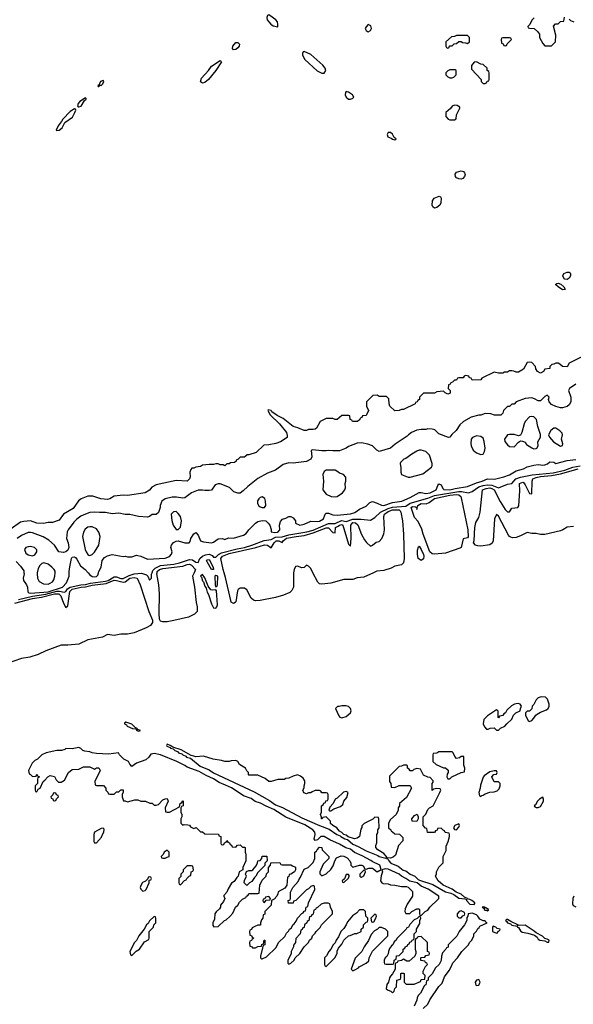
# Model space of a CAD drawing. Header units: inches. Extents: x 2701622 to 2964296, y 496201 to 720542.
# Tile 102 of 256: x 2772213 to 2777227, y 666090 to 675011. Entities that reach past the tile are written whole.
import ezdxf

# ---------------------------------------------------------------- set-up
doc = ezdxf.new("R2010")
doc.units = ezdxf.units.IN
doc.header["$MEASUREMENT"] = 0
doc.layers.add('C7676', color=7, linetype='Continuous')
doc.layers.add('C7677', color=7, linetype='Continuous')

msp = doc.modelspace()

# ---------------------------------------------------------------- linework, layer by layer
at = {"layer": 'C7676', "color": 4}
for points, elevation in [([(2772170, 669726.1), (2772330, 669767.9), (2772410, 669779.2), (2772530, 669810.5), (2772567.3, 669810), (2772585.2, 669790), (2772610, 669724.9), (2772630, 669686.8), (2772650, 669701), (2772666, 669830), (2772689.7, 669850), (2772770, 669870.6), (2772810, 669872.1), (2772870, 669886.4), (2772996.2, 669903.8), (2773070, 669932.3), (2773090, 669930.9), (2773150, 669913.5), (2773170, 669917.7), (2773210.2, 669950.2), (2773250, 669957.5), (2773277.1, 669950), (2773303.1, 669890), (2773384, 669650), (2773415.2, 669570), (2773416.1, 669550), (2773397, 669523), (2773359.3, 669500.7), (2773250, 669455.8), (2773190, 669442.3), (2773130, 669442.4), (2773070, 669431.6), (2773010, 669440.4), (2772962.5, 669417.5), (2772830, 669393.3), (2772750, 669352.8), (2772650, 669343.1), (2772590, 669344.5), (2772450, 669293.6), (2772381.9, 669258.1), (2772305.3, 669234.7), (2772230, 669224.5), (2772090, 669176.2)], 4), ([(2772201.8, 669758.2), (2772330, 669786.8), (2772450, 669804.8), (2772550, 669832.6), (2772574.5, 669834.5), (2772615.8, 669824.2), (2772630, 669830.3), (2772647, 669853), (2772670, 669870.2), (2772768.4, 669891.6), (2772810, 669893.4), (2772855.1, 669904.9), (2772990, 669923.4), (2773013.7, 669930), (2773070, 669963.2), (2773090, 669963.5), (2773130, 669947.8), (2773150, 669948.4), (2773203.8, 669976.2), (2773250, 669991.3), (2773317.4, 669997.4), (2773362, 669982), (2773374, 669970), (2773390, 669934), (2773406, 669950), (2773407.3, 669987.3), (2773412.1, 670000)], 8), ([(2772251.9, 670000), (2772253, 669990), (2772244.9, 669950), (2772247.3, 669930), (2772274.8, 669890), (2772282.8, 669870), (2772286.8, 669826.8), (2772296.9, 669816.9), (2772310, 669814.8), (2772470, 669827.4), (2772600.9, 669870), (2772636, 669910), (2772661.2, 669970), (2772660.9, 670000)], 12), ([(2772372.8, 670000), (2772370.6, 669990), (2772374, 669950), (2772390, 669921), (2772430, 669898.8), (2772470, 669896), (2772490, 669904.7), (2772510, 669918), (2772522.7, 669937.3), (2772532, 669968), (2772533.4, 670000)], 16), ([(2772833.1, 670000), (2772850, 669980.7), (2772870, 669966.8), (2772890, 669962.8), (2772910, 669966), (2772922, 669978), (2772927, 670000)], 12), ([(2773792.9, 670000), (2773779.3, 669970), (2773796.3, 669870), (2773810.8, 669730), (2773822, 669690), (2773822, 669650), (2773796.1, 669623.9), (2773743.5, 669596.5), (2773610, 669566.2), (2773550, 669555.8), (2773510, 669554.8), (2773490, 669562.4), (2773479.5, 669579.5), (2773476, 669630), (2773481, 669810), (2773473.6, 669890), (2773455.4, 669990), (2773457.6, 670000)], 4), ([(2774693.5, 670000), (2774691.8, 669988.2), (2774691.9, 669868.1), (2774679.4, 669840.6), (2774658.5, 669821.5), (2774603.4, 669796.6), (2774530, 669776), (2774390, 669749.7), (2774350, 669746.6), (2774330, 669752.6), (2774308.7, 669768.7), (2774270, 669844), (2774250, 669862), (2774210, 669862), (2774190.9, 669849.1), (2774184.5, 669835.5), (2774170, 669738), (2774166, 669730), (2774150, 669722), (2774130, 669734), (2774124.2, 669750), (2774077, 669957), (2774064.3, 670000)], 4), ([(2775417.5, 670000), (2775330, 669958.7), (2775270, 669954), (2775230, 669939.6), (2775150, 669939.2), (2775030, 669905.6), (2774950, 669897), (2774930, 669900.9), (2774914.7, 669914.7), (2774869.6, 670000)], 4), ([(2777232, 667070), (2777222, 667050), (2777219.6, 666999.6), (2777225.4, 666985.4), (2777250, 666972)], 8), ([(2775868.4, 666051.6), (2775908.9, 666091.1), (2775928.7, 666130), (2776010, 666252), (2776038, 666282), (2776060.2, 666339.8), (2776103.1, 666396.9), (2776122, 666430), (2776134.6, 666465.4), (2776178, 666510), (2776218, 666570), (2776278, 666630), (2776288, 666650), (2776308, 666670), (2776326, 666710), (2776326, 666730), (2776350, 666754), (2776362, 666778), (2776374.6, 666785.4), (2776382, 666798), (2776446, 666830), (2776435.3, 666835.3), (2776430, 666846), (2776410, 666846), (2776381.2, 666861.2), (2776362.7, 666890), (2776350, 666900.9), (2776310, 666916.2), (2776274, 666910), (2776272, 666890), (2776262, 666878), (2776262, 666850), (2776242, 666810), (2776192, 666750), (2776171.1, 666708.9), (2776094, 666630), (2776092.7, 666607.3), (2776078, 666602), (2776074, 666590), (2776043.6, 666556.4), (2776032.7, 666527.3), (2776031.6, 666488.4), (2776012, 666450), (2775979.6, 666420.4), (2775950, 666366), (2775914, 666330), (2775912, 666310), (2775898, 666302), (2775890, 666266), (2775878, 666262), (2775842, 666190), (2775822, 666170), (2775812, 666150), (2775811.3, 666128.7), (2775785.4, 666074.6)], 8)]:
    msp.add_lwpolyline(points, dxfattribs=dict(at, elevation=elevation))
at = {"layer": 'C7676', "color": 4, "elevation": 8}
for points in [[(2773870, 669984), (2773851.3, 669970), (2773859.3, 669959.3), (2773870, 669926), (2773878, 669918), (2773890, 669878), (2773901.4, 669861.4), (2773910, 669824.7), (2773922.5, 669802.5), (2773950, 669718), (2773970, 669682), (2773990, 669680.7), (2773999.3, 669690), (2774003.7, 669710), (2773996.4, 669836.4), (2773990, 669846), (2773958, 669842), (2773945.2, 669845.2), (2773920.1, 669880.1), (2773890, 669955.3)], [(2773990, 669975.1), (2773982, 669970), (2773984.7, 669890), (2773990, 669874), (2774002, 669878), (2774006, 669890), (2774008.7, 669970)], [(2776934.6, 668874.6), (2776910, 668868), (2776891.1, 668848.9), (2776870, 668806), (2776854, 668790), (2776850, 668766), (2776830, 668746), (2776810, 668746), (2776794, 668730), (2776794, 668710), (2776818, 668658), (2776830, 668654), (2776850, 668662), (2776870, 668682), (2776888.7, 668711.3), (2776900.2, 668719.8), (2776930, 668738), (2776983.1, 668756.9), (2776998, 668770), (2777008, 668790), (2777008.7, 668810), (2776993.6, 668853.6), (2776974, 668874)], [(2775170, 668795.3), (2775130, 668795.3), (2775107.3, 668787.3), (2775092.7, 668787.3), (2775074, 668770), (2775103.6, 668703.6), (2775111.6, 668691.6), (2775130, 668684.7), (2775170, 668698), (2775208, 668730), (2775215.3, 668750), (2775208, 668770), (2775190, 668788)], [(2776730, 668815.3), (2776710, 668814), (2776694, 668810), (2776666.4, 668793.6), (2776625.4, 668754.6), (2776614, 668730), (2776598, 668722), (2776590, 668706), (2776558, 668702), (2776550, 668686), (2776546, 668690), (2776547.3, 668747.3), (2776530, 668758), (2776450, 668704), (2776416, 668670), (2776411.3, 668630), (2776423.6, 668603.6), (2776442, 668582), (2776456.4, 668583.6), (2776472.7, 668592.7), (2776510, 668594), (2776530, 668574), (2776550, 668574), (2776567.3, 668592.7), (2776606, 668610), (2776626, 668630), (2776670, 668674), (2776686, 668710), (2776706, 668730), (2776746, 668750), (2776748.4, 668771.6), (2776758, 668790), (2776746, 668810)], [(2773174, 668646), (2773162, 668638), (2773162, 668630), (2773182, 668622), (2773187.3, 668610), (2773234, 668590), (2773265.4, 668585.4), (2773270, 668574), (2773278, 668578), (2773274, 668570), (2773290, 668566), (2773306, 668570), (2773280.4, 668580.4), (2773278, 668590), (2773258, 668598), (2773230, 668628)], [(2772750, 668418), (2772690, 668404), (2772632.7, 668407.3), (2772622, 668398), (2772591, 668389), (2772550, 668388.7), (2772454, 668370), (2772414, 668350), (2772374, 668310), (2772350, 668298), (2772325.4, 668274.6), (2772294, 668210), (2772298, 668178), (2772312.7, 668172.7), (2772330, 668154), (2772362, 668158), (2772370, 668174), (2772378, 668158), (2772392, 668150), (2772378, 668142), (2772374, 668130), (2772374, 668090), (2772354, 668070), (2772354, 668030), (2772358, 668018), (2772370, 668014), (2772382, 668038), (2772398, 668050), (2772426, 668110), (2772440.4, 668119.6), (2772468.7, 668151.3), (2772490, 668164.7), (2772530, 668154), (2772543.6, 668123.6), (2772563.6, 668103.6), (2772590, 668102), (2772619, 668121), (2772655.3, 668190), (2772690, 668218), (2772750, 668222), (2772790, 668242), (2772850, 668242), (2772890, 668222), (2772908.7, 668231.3), (2772930, 668232), (2772942, 668210), (2772894, 668110), (2772898, 668078), (2772910, 668074), (2772972.7, 668072.7), (2772994, 668050), (2772994, 668030), (2773012.7, 668012.7), (2773018, 667998), (2773030, 667994), (2773070, 667994), (2773090, 668014), (2773110, 668014), (2773130, 668034), (2773150, 668034), (2773151.6, 668011.6), (2773142, 667990), (2773142, 667970), (2773152.7, 667932.7), (2773167.3, 667932.7), (2773190, 667924.7), (2773256.4, 667943.6), (2773283.6, 667943.6), (2773310, 667932), (2773351.6, 667931.6), (2773392.7, 667912.7), (2773411.6, 667911.6), (2773430, 667894), (2773450, 667894), (2773470, 667902), (2773510, 667942), (2773530, 667952), (2773550, 667954), (2773558, 667930), (2773532, 667870), (2773534, 667834), (2773550, 667832), (2773570, 667832), (2773662, 667878), (2773668, 667910), (2773682, 667918), (2773690, 667934), (2773694, 667930), (2773694, 667890), (2773678, 667882), (2773674, 667870), (2773674, 667830), (2773682, 667810), (2773682, 667790), (2773672, 667770), (2773672.7, 667732.7), (2773690, 667714), (2773702, 667718), (2773736.9, 667716.9), (2773750, 667712), (2773759.6, 667699.6), (2773790, 667682), (2773811.6, 667691.6), (2773850, 667654), (2773870, 667654), (2773890, 667634), (2774012.7, 667632.7), (2774018, 667618), (2774034, 667610), (2774034, 667550), (2774038, 667538), (2774050, 667534), (2774062, 667538), (2774067.3, 667552.7), (2774082, 667558), (2774090, 667574), (2774098, 667558), (2774112.7, 667552.7), (2774118, 667538), (2774132.7, 667532.7), (2774138, 667518), (2774170, 667514), (2774187.3, 667532.7), (2774210, 667534), (2774230, 667514), (2774250, 667514), (2774254, 667510), (2774254, 667470), (2774262, 667450), (2774262, 667390), (2774234, 667330), (2774234, 667310), (2774202, 667290), (2774192, 667250), (2774179.6, 667240.4), (2774156.9, 667203.1), (2774131.6, 667188.4), (2774102, 667138), (2774090, 667106), (2774063.6, 667076.4), (2774062, 667070), (2774071.3, 667050), (2774059.6, 667020.4), (2774032, 666990), (2774032, 666970), (2774023.6, 666956.4), (2773991.6, 666928.4), (2773982, 666910), (2773976.9, 666863.1), (2773962, 666830), (2773963.6, 666803.6), (2773972.7, 666792.7), (2774010, 666794), (2774068, 666850), (2774083.1, 666856.9), (2774115.3, 666884.7), (2774143.1, 666916.9), (2774169.1, 666970.9), (2774188, 666990), (2774203.1, 667016.9), (2774230, 667042), (2774262, 667058), (2774266, 667070), (2774282, 667078), (2774290, 667094), (2774370, 667094), (2774382, 667098), (2774388, 667170), (2774410, 667214), (2774446, 667250), (2774448.4, 667271.6), (2774466, 667290), (2774466, 667330), (2774486, 667350), (2774487.3, 667372.7), (2774570, 667374), (2774578, 667358), (2774590, 667354), (2774670, 667354), (2774683.6, 667343.6), (2774710, 667334), (2774711.1, 667308.9), (2774702, 667290), (2774670, 667268), (2774654, 667266), (2774651.6, 667248.4), (2774638, 667242), (2774632, 667170), (2774616, 667144), (2774554, 667110), (2774552, 667092), (2774542, 667070), (2774516.9, 667043.1), (2774494, 667030), (2774492, 666990), (2774434, 666930), (2774432.7, 666907.3), (2774418, 666902), (2774414, 666870), (2774403.6, 666856.4), (2774394, 666830), (2774392.7, 666807.3), (2774370, 666806), (2774343.6, 666796.4), (2774318, 666782), (2774312.7, 666767.3), (2774298, 666762), (2774294, 666750), (2774298, 666718), (2774312.7, 666712.7), (2774318, 666698), (2774334, 666690), (2774318, 666682), (2774312.7, 666667.3), (2774298, 666662), (2774294, 666650), (2774298, 666618), (2774312.7, 666612.7), (2774322, 666602), (2774350, 666602), (2774370, 666614), (2774402, 666618), (2774407.3, 666632.7), (2774422, 666638), (2774427.3, 666672.7), (2774434, 666670), (2774432, 666630), (2774418, 666622), (2774394, 666530), (2774394, 666510), (2774402, 666502), (2774410, 666502), (2774450, 666522), (2774534.6, 666605.4), (2774558, 666650), (2774615.3, 666704.7), (2774630, 666734), (2774648.4, 666751.6), (2774658, 666770), (2774675.3, 666784.7), (2774688, 666810), (2774700.4, 666819.6), (2774716.4, 666843.6), (2774728, 666870), (2774770, 666914), (2774782, 666918), (2774790, 666934), (2774802, 666938), (2774808, 666970), (2774822, 666978), (2774828, 667010), (2774886, 667130), (2774882, 667162), (2774870, 667166), (2774850, 667158), (2774830, 667138), (2774810, 667128), (2774714, 667030), (2774694, 667026), (2774690, 667008), (2774647.3, 667007.3), (2774646, 667030), (2774662, 667038), (2774666, 667050), (2774667.3, 667107.3), (2774686, 667150), (2774736.4, 667203.6), (2774740.4, 667219.6), (2774756.4, 667243.6), (2774790, 667314), (2774826, 667330), (2774870, 667374), (2774886, 667410), (2774886, 667470), (2774902, 667478), (2774906, 667490), (2774930, 667514), (2774951.1, 667511.1), (2774954, 667490), (2775014, 667430), (2775012, 667410), (2774961, 667359), (2774932, 667290), (2774932.7, 667272.7), (2774950, 667254), (2774990, 667272), (2775030, 667312), (2775053.6, 667346.4), (2775068.4, 667391.6), (2775083.1, 667416.9), (2775124.7, 667435.3), (2775150, 667431.3), (2775178, 667418), (2775202, 667390), (2775212, 667368), (2775212, 667352), (2775230, 667334), (2775290, 667351.3), (2775311.1, 667351.1), (2775323.6, 667343.6), (2775338, 667318), (2775350, 667314), (2775376.4, 667323.6), (2775410, 667324.7), (2775450, 667292), (2775487.3, 667312.7), (2775476.2, 667350), (2775404.7, 667384.7), (2775394.5, 667394.5), (2775316, 667436), (2775245.7, 667465.7), (2775210, 667494.5), (2775167.8, 667507.8), (2775110, 667541.6), (2775021.3, 667581.3), (2774970, 667609.5), (2774941, 667610), (2774910, 667579), (2774890, 667575.3), (2774879, 667590), (2774889.5, 667630), (2774885.6, 667650), (2774867, 667670), (2774796.6, 667716.6), (2774624.8, 667784.8), (2774514.5, 667854.5), (2774444.5, 667884.5), (2774393.7, 667913.7), (2774347.3, 667927.3), (2774310, 667953.5), (2774238.8, 667978.8), (2774193.3, 668013.3), (2774130.8, 668050.8), (2774077, 668077), (2774018.4, 668098.4), (2773970, 668132.8), (2773902.8, 668162.8), (2773839.6, 668199.6), (2773730, 668238.3), (2773710, 668253.3), (2773635.1, 668290), (2773488, 668350), (2773430, 668362), (2773402, 668358), (2773382, 668330), (2773355.3, 668304.7), (2773270, 668275.3), (2773230, 668246), (2773210, 668266), (2773198, 668290), (2773158, 668310), (2773118, 668350), (2773108, 668368), (2773018, 668358), (2772910, 668362), (2772870, 668368), (2772850, 668378), (2772803.1, 668383.1), (2772786, 668390), (2772768.4, 668408.4)], [(2773550, 668446), (2773543.6, 668436.4), (2773546, 668430), (2773576.9, 668416.9), (2773578, 668410), (2773604, 668404), (2773618, 668390), (2773642, 668382), (2773651.3, 668370), (2773680.7, 668360.7), (2773691.3, 668350), (2773719, 668339), (2773724.9, 668330), (2773759.5, 668319.5), (2773849.2, 668249.2), (2773930, 668214.9), (2773967.3, 668187.3), (2774335.6, 668015.6), (2774476, 667936), (2774530, 667898), (2774592.9, 667872.9), (2774770, 667779.5), (2774929.2, 667709.2), (2775017.1, 667677.1), (2775086, 667630), (2775116.8, 667616.8), (2775121, 667610), (2775158, 667590), (2775182.5, 667582.5), (2775230, 667540.5), (2775279.9, 667519.9), (2775350, 667480.4), (2775457.3, 667437.3), (2775470, 667428.4), (2775530, 667414), (2775538, 667422), (2775533.2, 667433.2), (2775510, 667455.3), (2775458, 667490), (2775438, 667510), (2775438, 667530), (2775447.3, 667552.7), (2775448, 667630), (2775456.4, 667643.6), (2775458, 667670), (2775468, 667690), (2775467.3, 667767.3), (2775462, 667782), (2775430, 667786), (2775411.6, 667768.4), (2775331.6, 667728.4), (2775312.7, 667707.3), (2775312.7, 667692.7), (2775303.6, 667676.4), (2775292, 667610), (2775270, 667595.3), (2775246, 667590), (2775188.9, 667608.9), (2775170, 667622), (2775148.9, 667628.9), (2775130, 667648), (2775110, 667658), (2775086, 667690), (2775048.9, 667708.9), (2775029.1, 667729.1), (2775028, 667750), (2774990, 667788), (2774958, 667782), (2774954, 667770), (2774948, 667770), (2774947.3, 667787.3), (2774938, 667810), (2774946, 667830), (2774946, 667890), (2774962, 667898), (2774967.3, 667912.7), (2774982, 667918), (2774987.3, 667932.7), (2775002, 667938), (2775006, 667950), (2775006, 667990), (2775002, 668002), (2774990, 668006), (2774950, 668006), (2774942, 668022), (2774930, 668026), (2774890, 668026), (2774863.6, 668016.4), (2774850, 668006), (2774830, 668006), (2774810, 667998), (2774787.3, 668007.3), (2774778, 668030), (2774788.4, 668051.6), (2774788.9, 668071.1), (2774795.3, 668090), (2774794.6, 668114.6), (2774780.4, 668140.4), (2774756.4, 668156.4), (2774730, 668168), (2774690, 668158), (2774650, 668138), (2774623.6, 668136.4), (2774607.3, 668127.3), (2774550, 668126), (2774490, 668108), (2774470, 668108), (2774436.4, 668136.4), (2774370, 668166), (2774290, 668166), (2774286, 668170), (2774286, 668190), (2774270, 668206), (2774258, 668230), (2774203.1, 668263.1), (2774188.7, 668288.7), (2774170, 668298), (2774130, 668295.3), (2774110, 668288.7), (2774070, 668288.7), (2774040.4, 668300.4), (2773966, 668310), (2773878, 668338), (2773810, 668333.2), (2773790, 668337.2), (2773765.2, 668345.2), (2773676.5, 668396.5), (2773601.2, 668421.2), (2773576.5, 668436.5)], [(2776130, 668378), (2776010, 668378), (2775990, 668366), (2775958, 668362), (2775954, 668350), (2775954, 668290), (2775983.6, 668263.6), (2776052.7, 668232.7), (2776070, 668232), (2776092.7, 668212.7), (2776094, 668190), (2776085.4, 668174.6), (2776082, 668150), (2776090, 668134), (2776110, 668134), (2776128.4, 668151.6), (2776210, 668192), (2776242, 668198), (2776246, 668230), (2776236.4, 668256.4), (2776235.3, 668335.3), (2776210, 668335.3), (2776196, 668324), (2776170, 668318), (2776154.6, 668334.6), (2776138, 668370)], [(2775690, 668258), (2775671.6, 668248.4), (2775650, 668246), (2775563.6, 668156.4), (2775562, 668110), (2775574, 668090), (2775578, 668058), (2775610, 668054), (2775650, 668072), (2775750, 668072), (2775762, 668050), (2775716.9, 667963.1), (2775654, 667910), (2775651.6, 667888.4), (2775642, 667870), (2775642, 667850), (2775622, 667810), (2775570, 667766), (2775554, 667730), (2775554, 667690), (2775574, 667670), (2775578, 667658), (2775590, 667654), (2775610, 667634), (2775651.6, 667631.6), (2775682, 667602), (2775684.7, 667590), (2775682, 667570), (2775644.7, 667530), (2775618, 667442), (2775596, 667424), (2775570, 667415.3), (2775542, 667418), (2775534, 667410), (2775547.5, 667407.5), (2775556, 667390), (2775576, 667370), (2775640.4, 667340.4), (2775686.5, 667306.5), (2775710, 667299.5), (2775750, 667270.3), (2775792.4, 667252.4), (2775822, 667222), (2775835.1, 667215.1), (2775954.9, 667174.9), (2776070, 667110.7), (2776118.4, 667098.4), (2776144.7, 667084.7), (2776190, 667050.7), (2776244.5, 667044.5), (2776258.8, 667038.8), (2776261, 667030), (2776290, 666999.1), (2776330, 666994), (2776336.4, 667003.6), (2776335.3, 667010), (2776308.7, 667030), (2776290, 667041.2), (2776266, 667046), (2776268, 667050), (2776242, 667062), (2776210, 667089.2), (2776166, 667106), (2776130, 667134), (2776049.3, 667169.3), (2776002, 667210), (2775978, 667250), (2775987.3, 667272.7), (2775988, 667290), (2776010, 667334), (2776047.3, 667372.7), (2776048.7, 667430), (2776076.4, 667483.6), (2776076.4, 667523.6), (2776094.6, 667565.4), (2776106, 667610), (2776106, 667630), (2776102, 667642), (2776067.3, 667647.3), (2776062, 667662), (2776047.3, 667667.3), (2776030, 667686), (2775998, 667682), (2775992.7, 667667.3), (2775978, 667662), (2775970, 667646), (2775907.3, 667647.3), (2775902, 667682), (2775887.3, 667687.3), (2775866, 667710), (2775866, 667790), (2775890, 667814), (2775910, 667854), (2775926, 667870), (2775958, 667890), (2776018, 668010), (2776026, 668030), (2776022, 668042), (2775990, 668046), (2775962, 668038), (2775948, 668028), (2775948, 668090), (2775956.4, 668103.6), (2775956.4, 668116.4), (2775930, 668146), (2775910, 668148), (2775870, 668166), (2775842, 668222), (2775810, 668226), (2775783.6, 668216.4), (2775770, 668206), (2775750, 668206), (2775742, 668222), (2775726, 668230), (2775726, 668250), (2775716.4, 668256.4)], [(2776530, 668206), (2776510, 668206), (2776470, 668195.3), (2776419.6, 668160.4), (2776411.1, 668148.9), (2776385.4, 668074.6), (2776384.7, 668050), (2776372, 668010), (2776378, 667978), (2776390, 667974), (2776398, 667982), (2776410, 667984.7), (2776430, 667998), (2776470, 668012), (2776510, 668014), (2776536.4, 668023.6), (2776556.4, 668043.6), (2776566, 668070), (2776566, 668090), (2776550, 668106), (2776510, 668106), (2776488, 668150), (2776507.3, 668172.7), (2776530, 668174), (2776538, 668190)], [(2772530, 668006), (2772518, 668002), (2772512.7, 667987.3), (2772494, 667970), (2772498, 667958), (2772512.7, 667952.7), (2772518, 667938), (2772530, 667934), (2772542, 667938), (2772547.3, 667952.7), (2772566, 667970), (2772562, 667982), (2772547.3, 667987.3), (2772542, 668002)], [(2775170, 668019), (2775147.3, 668012.7), (2775090, 667958), (2775071.6, 667948.4), (2775051.6, 667908.4), (2775023.6, 667876.4), (2775014, 667850), (2775022, 667842), (2775030, 667842), (2775058, 667862), (2775119, 667881), (2775139, 667901), (2775149.1, 667930.9), (2775175.1, 667964.9), (2775188, 668010)], [(2776950, 667966), (2776922, 667950), (2776902, 667930), (2776883.6, 667896.4), (2776874, 667890), (2776878, 667878), (2776890, 667874), (2776910, 667874), (2776930, 667882), (2776958, 667930), (2776958, 667950)], [(2775810, 667748), (2775768.4, 667748.4), (2775766, 667770), (2775790, 667802), (2775812, 667812), (2775822, 667790), (2775822, 667770)], [(2772970, 667686), (2772950, 667682), (2772891.1, 667648.9), (2772884.7, 667630), (2772885.4, 667565.4), (2772890, 667554), (2772910, 667552), (2772954, 667606), (2772962, 667630), (2772975.3, 667650), (2772978, 667678)], [(2776190, 667726), (2776154, 667710), (2776142, 667690), (2776150, 667674), (2776170, 667672), (2776190, 667694), (2776195.3, 667710)], [(2773550, 667486), (2773522, 667470), (2773512.7, 667447.3), (2773494, 667430), (2773498, 667418), (2773510, 667414), (2773530, 667414), (2773550, 667422), (2773566, 667430), (2773566, 667470)], [(2774270, 667166), (2774246, 667190), (2774248.4, 667211.6), (2774268, 667250), (2774258, 667270), (2774267.3, 667292.7), (2774290, 667302), (2774316.4, 667303.6), (2774326, 667310), (2774356.4, 667343.6), (2774367.3, 667372.7), (2774368.9, 667391.1), (2774390, 667394), (2774406, 667410), (2774410, 667434), (2774452.7, 667432.7), (2774454, 667390), (2774434, 667370), (2774432.7, 667347.3), (2774370, 667286), (2774352, 667250), (2774339.6, 667240.4), (2774316.9, 667203.1), (2774294, 667190)], [(2773770, 667346), (2773730, 667346), (2773694, 667310), (2773694, 667290), (2773674, 667270), (2773672.7, 667247.3), (2773654, 667230), (2773654, 667190), (2773658, 667178), (2773670, 667174), (2773707.3, 667212.7), (2773722, 667218), (2773726, 667230), (2773750, 667254), (2773762, 667258), (2773766, 667290), (2773782, 667298), (2773786, 667310), (2773782, 667342)], [(2773390, 667246), (2773378, 667242), (2773374, 667226), (2773352.7, 667207.3), (2773325.4, 667194.6), (2773310, 667166), (2773304.7, 667150), (2773310, 667134), (2773330, 667114), (2773350, 667122), (2773358, 667130), (2773386, 667190), (2773386, 667214), (2773402, 667218), (2773406, 667230), (2773402, 667242)], [(2775190, 667266), (2775170, 667266), (2775154, 667226), (2775134, 667210), (2775138, 667198), (2775150, 667194), (2775190, 667234), (2775198, 667250), (2775198, 667258)], [(2775330, 667306), (2775294, 667270), (2775294, 667250), (2775302, 667242), (2775310, 667242), (2775330, 667254), (2775346, 667290), (2775342, 667302)], [(2775522.8, 667317.2), (2775494, 667310), (2775498, 667290), (2775486, 667254), (2775482, 667210), (2775491.6, 667191.6), (2775504.7, 667184.7), (2775550, 667182), (2775571.6, 667171.6), (2775610.9, 667170.9), (2775670, 667158), (2775716.9, 667156.9), (2775730, 667152), (2775770.9, 667110.9), (2775770.8, 667069.2), (2775721, 666999), (2775705.4, 666954.6), (2775702, 666930), (2775710, 666914), (2775747.3, 666912.7), (2775766, 666930), (2775810, 666954), (2775830, 666954), (2775834, 666950), (2775834, 666910), (2775838, 666898), (2775850, 666894), (2775886, 666930), (2775910, 666942), (2775928.9, 666971.1), (2776000.4, 667039.6), (2776008, 667050), (2776008.7, 667070), (2775912.6, 667132.6), (2775850, 667160.9), (2775812.3, 667192.3), (2775745.1, 667205.1), (2775711.2, 667231.2), (2775670, 667251.8), (2775649, 667270), (2775550, 667315.1)], [(2774470, 667066), (2774438, 667062), (2774434, 667046), (2774418, 667042), (2774414, 667030), (2774418, 667018), (2774430, 667014), (2774446, 667034), (2774482, 667038), (2774486, 667050)], [(2774970, 667008), (2774943.6, 666996.4), (2774910, 666966), (2774898, 666962), (2774892, 666948), (2774878, 666942), (2774870, 666906), (2774858, 666902), (2774850, 666886), (2774838, 666882), (2774832, 666850), (2774818, 666842), (2774814, 666830), (2774794, 666810), (2774790, 666786), (2774778, 666782), (2774772, 666768), (2774758, 666762), (2774752, 666730), (2774712.7, 666687.3), (2774711.1, 666648.9), (2774692.7, 666627.3), (2774692, 666610), (2774672, 666570), (2774671.6, 666548.4), (2774642, 666490), (2774642, 666462), (2774650, 666454), (2774670, 666462), (2774698, 666490), (2774708.7, 666511.3), (2774750, 666552), (2774789.3, 666610.7), (2774828.7, 666650), (2774838, 666670), (2774858, 666690), (2774866, 666710), (2774890, 666734), (2774898, 666750), (2774934.6, 666785.4), (2774948, 666810), (2775046, 666910), (2775046, 666930), (2775028, 666970), (2775022, 667002), (2775007.3, 667007.3)], [(2776410, 666974), (2776402, 666970), (2776419.8, 666959.8), (2776421, 666950), (2776430, 666944), (2776443.6, 666943.6), (2776450, 666934), (2776458, 666942), (2776458, 666950), (2776430, 666968), (2776422, 666962), (2776426, 666970)], [(2773430, 666886), (2773390, 666846), (2773376.9, 666823.1), (2773362, 666810), (2773342, 666770), (2773292, 666710), (2773271, 666669), (2773252, 666650), (2773212, 666570), (2773218, 666538), (2773230, 666534), (2773268.7, 666571.3), (2773298, 666590), (2773343.1, 666656.9), (2773382, 666678), (2773386, 666690), (2773386, 666750), (2773426, 666790), (2773428.4, 666811.6), (2773446, 666830), (2773446, 666870), (2773442, 666882)], [(2775330, 666946), (2775290, 666946), (2775264.7, 666915.3), (2775227.1, 666892.9), (2775182, 666838), (2775170.9, 666809.1), (2775150, 666778), (2775122, 666750), (2775099.8, 666700.2), (2775078, 666670), (2775071.3, 666648.7), (2775052, 666630), (2775031.3, 666588.7), (2775012, 666570), (2774991.6, 666528.4), (2774974, 666510), (2774974, 666450), (2774978, 666438), (2774990, 666434), (2775070, 666514), (2775087.3, 666552.7), (2775088.4, 666571.6), (2775100.4, 666599.6), (2775130, 666634), (2775148.4, 666671.6), (2775158, 666682), (2775190, 666712), (2775207.3, 666712.7), (2775248.4, 666731.6), (2775267.3, 666732.7), (2775306, 666750), (2775306, 666770), (2775326, 666790), (2775326, 666810), (2775350, 666834), (2775362, 666838), (2775366, 666850), (2775366, 666870), (2775348, 666890), (2775346, 666930)], [(2775430, 666906), (2775394, 666870), (2775398, 666838), (2775410, 666834), (2775422, 666838), (2775436.4, 666863.6), (2775446, 666890), (2775442, 666902)], [(2775830, 666886), (2775812.7, 666867.3), (2775785.4, 666854.6), (2775745.4, 666814.6), (2775734, 666790), (2775718, 666782), (2775714, 666770), (2775630, 666686), (2775622, 666670), (2775604.7, 666655.3), (2775592, 666630), (2775579.6, 666620.4), (2775563.6, 666596.4), (2775552, 666570), (2775551.6, 666548.4), (2775536.9, 666523.1), (2775522, 666510), (2775514, 666490), (2775514, 666470), (2775518, 666458), (2775532.7, 666452.7), (2775590, 666454), (2775602, 666458), (2775606, 666490), (2775622, 666498), (2775626, 666530), (2775650, 666534), (2775686, 666570), (2775686, 666590), (2775702, 666598), (2775707.3, 666612.7), (2775722, 666618), (2775727.3, 666632.7), (2775742, 666638), (2775747.3, 666652.7), (2775762, 666658), (2775767.3, 666672.7), (2775782, 666678), (2775786, 666690), (2775786, 666730), (2775806, 666750), (2775806, 666770), (2775836.4, 666823.6), (2775838, 666850), (2775846, 666870), (2775842, 666882)], [(2776210, 666938), (2776194, 666930), (2776174, 666910), (2776174, 666890), (2776190, 666874), (2776210, 666874), (2776227.3, 666892.7), (2776242, 666898), (2776246, 666910), (2776242, 666922)], [(2776502, 666798), (2776494, 666790), (2776494, 666750), (2776530, 666734), (2776542, 666738), (2776547.3, 666752.7), (2776562, 666758), (2776566, 666770), (2776538, 666778), (2776526, 666790)], [(2776630, 666859), (2776621, 666859), (2776612, 666850), (2776623.5, 666843.5), (2776630, 666827.3), (2776658, 666818), (2776670, 666806.8), (2776719.6, 666799.6), (2776722, 666790), (2776730, 666786), (2776750, 666754.8), (2776763.7, 666743.7), (2776815.5, 666735.5), (2776876, 666716), (2776899.1, 666699.1), (2776910, 666681), (2776924.7, 666670), (2776970, 666666), (2776990, 666652), (2777006, 666654), (2777008, 666670), (2776990, 666682), (2776970, 666686), (2776948.9, 666708.9), (2776890, 666738), (2776873.6, 666753.6), (2776790, 666808.7), (2776744, 666804), (2776732, 666808), (2776722, 666802), (2776726, 666810), (2776660.2, 666840.2)], [(2775490, 666786), (2775470, 666786), (2775454, 666770), (2775425.4, 666754.6), (2775396.9, 666723.1), (2775370.9, 666669.1), (2775332, 666610), (2775312, 666570), (2775251.1, 666508.9), (2775214, 666410), (2775230, 666394), (2775250, 666402), (2775280.4, 666419.6), (2775289, 666431), (2775350, 666462), (2775374.6, 666485.4), (2775378, 666510), (2775408.9, 666571.1), (2775546, 666710), (2775546, 666750), (2775526, 666770)], [(2775850, 666706), (2775818, 666702), (2775814, 666690), (2775798, 666682), (2775794, 666670), (2775794, 666590), (2775802, 666570), (2775802, 666550), (2775792.7, 666527.3), (2775739.6, 666480.4), (2775720.4, 666480.4), (2775690, 666498), (2775671.6, 666488.4), (2775638, 666482), (2775632, 666468), (2775618, 666462), (2775614, 666450), (2775614, 666410), (2775590, 666366), (2775570, 666346), (2775562, 666330), (2775552, 666290), (2775538, 666270), (2775532, 666230), (2775550, 666218), (2775574, 666210), (2775590, 666194), (2775606, 666210), (2775610, 666234), (2775626, 666250), (2775628, 666310), (2775662, 666318), (2775666, 666330), (2775666, 666370), (2775670, 666374), (2775690, 666374), (2775694, 666370), (2775694, 666290), (2775712.7, 666272.7), (2775787.3, 666272.7), (2775842, 666298), (2775850, 666314), (2775882, 666318), (2775886, 666350), (2775868, 666368), (2775868, 666390), (2775888.4, 666431.6), (2775906, 666450), (2775902, 666462), (2775888, 666468), (2775882, 666482), (2775847.3, 666487.3), (2775846, 666510), (2775850, 666514), (2775882, 666518), (2775890, 666534), (2775922, 666538), (2775926, 666550), (2775922, 666562), (2775906, 666570), (2775906, 666650)], [(2776370, 666314), (2776350, 666308.7), (2776338.8, 666290), (2776344.5, 666264.5), (2776350, 666261), (2776370, 666264.9), (2776376, 666270), (2776382.7, 666290)]]:
    msp.add_lwpolyline(points, close=True, dxfattribs=at)
at = {"layer": 'C7677', "color": 4}
for points, elevation in [([(2774470, 675054.5), (2774458, 675050), (2774450.8, 675029.2), (2774455.5, 675010), (2774470.5, 674990), (2774489.1, 674969.1), (2774510, 674954.4), (2774550, 674944.7), (2774552.5, 674967.5), (2774547.3, 674990), (2774532.3, 675010), (2774479, 675050)], 8), ([(2775370, 674966), (2775350, 674946), (2775342, 674930), (2775350, 674914), (2775370, 674902), (2775390, 674914), (2775398, 674930), (2775394.6, 674954.6)], 8), ([(2776270, 674866), (2776170, 674866), (2776150, 674858), (2776123.6, 674856.4), (2776074, 674810), (2776074, 674770), (2776078, 674758), (2776090, 674754), (2776102, 674758), (2776107.3, 674772.7), (2776130, 674774), (2776147.3, 674792.7), (2776170, 674794), (2776190, 674814), (2776210, 674814), (2776223.6, 674803.6), (2776250, 674802), (2776270, 674794), (2776286, 674810), (2776286, 674850)], 8), ([(2776650, 674846), (2776590, 674846), (2776578, 674842), (2776574, 674830), (2776578, 674798), (2776592.7, 674792.7), (2776598, 674778), (2776610, 674774), (2776622, 674778), (2776627.3, 674792.7), (2776666, 674830), (2776662, 674842)], 8), ([(2774150, 674738), (2774142, 674750), (2774144, 674770), (2774170, 674804.7), (2774190, 674804.7), (2774204.7, 674790), (2774201, 674770), (2774190, 674755.3), (2774170, 674742)], 4), ([(2773870, 674435.3), (2773850, 674448), (2773860.2, 674479.8), (2773922, 674550), (2773949.3, 674590.7), (2774030, 674642), (2774042, 674630), (2773991, 674550), (2773924.7, 674470), (2773890, 674442)], 4), ([(2774790, 674724), (2774780.7, 674719.3), (2774774.8, 674705.2), (2774775.5, 674690), (2774794.9, 674650), (2774908.8, 674548.8), (2774950, 674526.8), (2774970, 674526.8), (2774985.2, 674550), (2774979.3, 674570), (2774957.5, 674597.5), (2774850, 674695.1)], 8), ([(2776156.4, 674556.4), (2776110, 674555.3), (2776090, 674548), (2776072, 674530), (2776072, 674510), (2776090, 674492), (2776110, 674484.7), (2776130, 674484.7), (2776146, 674490), (2776166, 674510), (2776166, 674550)], 8), ([(2776350, 674628), (2776330, 674626), (2776303.6, 674596.4), (2776303.6, 674563.6), (2776394, 674470), (2776394, 674450), (2776410, 674434), (2776430, 674434), (2776442, 674438), (2776447.3, 674452.7), (2776462, 674458), (2776466, 674470), (2776466, 674530), (2776462, 674542), (2776446, 674550), (2776446, 674570), (2776410, 674606), (2776388.4, 674608.4)], 8), ([(2772970, 674459), (2772946, 674450), (2772934.8, 674430), (2772936.9, 674423.1), (2772922, 674410), (2772924.7, 674404.7), (2772930, 674406), (2772943.1, 674416.9), (2772950, 674414.8), (2772965.2, 674430), (2772976, 674450)], 8), ([(2772810, 674302), (2772757.3, 674270), (2772743, 674250), (2772736, 674230), (2772742, 674222), (2772750, 674220.7), (2772770, 674228.2), (2772800.9, 674279.1), (2772816, 674290), (2772816.5, 674296.5)], 8), ([(2775170, 674361.2), (2775163, 674350), (2775161.6, 674330), (2775170, 674307.3), (2775190, 674290.6), (2775210, 674290.5), (2775230, 674299.1), (2775239.5, 674310), (2775226, 674330), (2775190, 674355.1)], 8), ([(2772710, 674204), (2772670, 674177.6), (2772604.4, 674110), (2772593, 674087), (2772590, 674086.6), (2772560.4, 674050), (2772544.7, 674010), (2772546.8, 674006.8), (2772570, 674008.5), (2772598.4, 674030), (2772621, 674079), (2772691, 674129), (2772713.6, 674170), (2772721.2, 674190), (2772718.6, 674198.6)], 8), ([(2776150, 674235.3), (2776130, 674228), (2776114.8, 674205.2), (2776072, 674170), (2776072.7, 674132.7), (2776094, 674110), (2776110, 674102), (2776150, 674102), (2776167.3, 674112.7), (2776168, 674150), (2776198, 674210), (2776198, 674218), (2776174.6, 674234.6)], 8), ([(2775570, 673989), (2775550, 673988.7), (2775542, 673970), (2775546, 673950), (2775578, 673938), (2775590, 673926.8), (2775610, 673922.8), (2775622, 673930), (2775604.7, 673944.7), (2775590, 673972.3)], 8), ([(2776210, 673565.2), (2776189.5, 673569.5), (2776170, 673579.3), (2776160.9, 673590), (2776156, 673610), (2776169.6, 673630.4), (2776210, 673640.7), (2776234, 673634), (2776242.8, 673622.8), (2776246.8, 673610), (2776241, 673590), (2776227.3, 673572.7)], 4), ([(2775970, 673302), (2775954.6, 673314.6), (2775949, 673330), (2775953.2, 673370), (2775967.2, 673392.8), (2776011.1, 673411.1), (2776024.7, 673404.7), (2776030, 673394), (2776026.8, 673350), (2776018, 673330), (2775990, 673308.7)], 4), ([(2777170, 672657.2), (2777150, 672659), (2777143.7, 672663.7), (2777132.7, 672690), (2777141.2, 672710), (2777170, 672723), (2777190, 672724), (2777197.6, 672717.6), (2777202, 672710), (2777202, 672690), (2777190, 672668.7)], 4), ([(2777130, 672562), (2777088.7, 672590), (2777070, 672608.7), (2777070, 672614), (2777078, 672622), (2777090, 672624.7), (2777115.3, 672615.3), (2777142, 672590), (2777152, 672570), (2777150, 672566)], 4), ([(2776850, 671416), (2776830, 671412.7), (2776791, 671370), (2776781, 671350), (2776761, 671270), (2776750, 671246), (2776730, 671242), (2776692.9, 671252.9), (2776650, 671254), (2776630, 671248.7), (2776602.8, 671210), (2776606, 671190), (2776630, 671158), (2776650, 671144.7), (2776690, 671142), (2776730, 671182), (2776750, 671194), (2776767.3, 671192.7), (2776790, 671182), (2776803.5, 671163.5), (2776850, 671132), (2776870, 671122), (2776890, 671124.7), (2776898, 671130), (2776908, 671150), (2776907.3, 671187.3), (2776928.7, 671230), (2776928.7, 671251.3), (2776905.4, 671325.4), (2776893.2, 671390), (2776870, 671413.2)], 16), ([(2777070, 671308.7), (2777050, 671308.7), (2777024.7, 671290), (2777002, 671250), (2777011.3, 671230), (2777047.7, 671187.7), (2777110, 671146.8), (2777128.4, 671151.6), (2777133.2, 671166.8), (2777121.2, 671210), (2777129, 671250), (2777124.7, 671264.7), (2777105.6, 671285.6)], 16), ([(2776350, 671241.2), (2776314.4, 671225.6), (2776302.8, 671210), (2776298.8, 671170), (2776302.8, 671150), (2776321, 671110), (2776350, 671086), (2776390, 671071.3), (2776410, 671074), (2776422, 671098), (2776429.2, 671130), (2776421.2, 671190), (2776410, 671218), (2776390, 671235.3)], 16), ([(2775850, 671109.3), (2775830, 671109.3), (2775810, 671102.7), (2775764.1, 671075.9), (2775710, 671035.3), (2775691.1, 671028.9), (2775661, 670999), (2775658, 670990), (2775666, 670950), (2775664.7, 670910), (2775671.3, 670891.3), (2775730, 670864.7), (2775750, 670866), (2775863.1, 670896.9), (2775942, 670958), (2775949, 670970), (2775949, 670990), (2775924.7, 671064.7), (2775890, 671099)], 16), ([(2775070, 670929), (2774990, 670928.7), (2774970, 670918), (2774958, 670890), (2774966, 670830), (2774958, 670750), (2774990, 670712), (2775034, 670690), (2775070, 670686.8), (2775090, 670691.3), (2775135.5, 670724.5), (2775159, 670750), (2775164, 670770), (2775162, 670810), (2775168, 670830), (2775167.3, 670867.3), (2775146, 670890), (2775110, 670902), (2775095.5, 670915.5)], 16), ([(2774410, 670688.7), (2774390, 670682), (2774378, 670670), (2774367.5, 670652.5), (2774366, 670630), (2774376, 670610), (2774390, 670598.8), (2774410, 670591.3), (2774430, 670592), (2774442, 670610), (2774439, 670650), (2774432.7, 670672.7)], 16), ([(2775970, 670169.7), (2775950, 670171.6), (2775927.3, 670190), (2775866.6, 670350), (2775855.9, 670395.9), (2775823.1, 670463.1), (2775790, 670502), (2775757.6, 670590), (2775770, 670598.9), (2775798, 670598), (2775807.3, 670590), (2775810, 670574), (2775818.4, 670610), (2775850, 670626.5), (2775895.1, 670624.9), (2775922, 670638), (2775970, 670671.5), (2776110, 670702.3), (2776168.5, 670708.5), (2776190, 670704.9), (2776207.2, 670690), (2776210, 670678), (2776270.7, 670389.3), (2776274.8, 670325.2), (2776270, 670318), (2776230, 670308), (2776210.6, 670230), (2776198.2, 670221.8), (2776070, 670178.2)], 4), ([(2773630, 670555.3), (2773610, 670553.2), (2773602, 670550), (2773586, 670530), (2773590, 670474), (2773604.7, 670430), (2773630, 670392), (2773650, 670392), (2773670, 670414), (2773679, 670470), (2773668.7, 670510), (2773650, 670538)], 16), ([(2772850, 670417.2), (2772830, 670413.2), (2772805.8, 670394.2), (2772790.7, 670369.3), (2772782.8, 670330), (2772806.4, 670210), (2772814, 670190), (2772830, 670164.7), (2772839.8, 670159.8), (2772850, 670156), (2772870, 670166), (2772890, 670186), (2772929.3, 670250), (2772942, 670330), (2772929.1, 670369.1), (2772910, 670398), (2772870, 670415.3)], 16), ([(2772310, 670239.3), (2772290, 670236), (2772270, 670228.7), (2772256, 670210), (2772270, 670178), (2772290, 670161), (2772330, 670152), (2772350, 670162), (2772368.7, 670190), (2772368.4, 670208.4), (2772348, 670230)], 16), ([(2775850, 670112), (2775820.9, 670130), (2775815.1, 670170), (2775816.5, 670203.5), (2775824, 670236), (2775830, 670242), (2775850.4, 670210.4), (2775870, 670164.7), (2775874, 670150), (2775870, 670125.2)], 4), ([(2773970, 670029.7), (2773949.5, 670030), (2773910, 670099), (2773906, 670110), (2773910, 670117.3), (2773930, 670120.5), (2773966.8, 670050)], 4)]:
    msp.add_lwpolyline(points, close=True, dxfattribs=dict(at, elevation=elevation))
for points, elevation in [([(2776871.6, 675028.4), (2776850, 675006), (2776832, 674968), (2776814, 674950), (2776818, 674938), (2776830, 674934), (2776871.6, 674931.6), (2776903.6, 674903.6), (2776919.6, 674879.6), (2776922, 674850), (2776950, 674794), (2776970, 674774), (2777030, 674774), (2777066, 674810), (2777068, 674870), (2777048.4, 674951.6), (2777067.3, 674972.7), (2777090, 674974), (2777110, 674994), (2777142, 674998), (2777146, 675034)], 8), ([(2777190, 675014), (2777202, 675002), (2777232.7, 674992.7)], 8), ([(2777334, 671970), (2777190, 671898), (2777170, 671866), (2777128.4, 671868.4), (2777106, 671890), (2777090, 671898), (2777070, 671898), (2777051.6, 671888.4), (2777032.7, 671887.3), (2777014, 671870), (2777014, 671850), (2776970, 671846), (2776956.9, 671823.1), (2776931.1, 671808.9), (2776903.1, 671823.1), (2776888.4, 671848.4), (2776886, 671870), (2776850, 671906), (2776830, 671908), (2776810, 671906), (2776776.9, 671843.1), (2776730, 671818), (2776710, 671818), (2776687.3, 671827.3), (2776670, 671828), (2776650, 671828), (2776630, 671818), (2776603.6, 671816.4), (2776590, 671808), (2776550, 671808), (2776510, 671818), (2776398, 671762), (2776390, 671748), (2776310, 671746), (2776302, 671762), (2776287.3, 671767.3), (2776282, 671782), (2776250, 671786), (2776238, 671782), (2776230, 671766), (2776190, 671766), (2776178, 671762), (2776170, 671746), (2776150, 671746), (2776132.7, 671727.3), (2776118, 671722), (2776112.7, 671707.3), (2776098, 671702), (2776094, 671670), (2776112, 671650), (2776111.6, 671628.4), (2776099.6, 671620.4), (2776090, 671618), (2776066, 671630), (2776050, 671646), (2775990, 671638), (2775970, 671628), (2775870, 671626), (2775834, 671590), (2775834, 671570), (2775818, 671562), (2775814, 671550), (2775798, 671542), (2775794, 671530), (2775690, 671478), (2775670, 671478), (2775650, 671468.7), (2775610, 671468), (2775566, 671510), (2775558, 671530), (2775556.4, 671576.4), (2775536.4, 671596.4), (2775470, 671598), (2775450, 671608), (2775412.7, 671607.3), (2775354, 671550), (2775354, 671510), (2775372, 671470), (2775354, 671430), (2775350, 671426), (2775318, 671422), (2775312.7, 671407.3), (2775298, 671402), (2775294, 671390), (2775274, 671370), (2775226, 671370), (2775222, 671382), (2775206, 671390), (2775202, 671422), (2775190, 671426), (2775130, 671426), (2775090, 671388), (2775070, 671388), (2775050, 671398), (2774990, 671398), (2774934, 671370), (2774902, 671310), (2774890, 671302), (2774870, 671298), (2774830, 671298), (2774811, 671289), (2774790, 671289.2), (2774733.2, 671313.2), (2774690, 671325.2), (2774598, 671398), (2774544.8, 671424.8), (2774498, 671458), (2774490, 671468.7), (2774464.7, 671475.3), (2774462, 671470), (2774482.8, 671430), (2774566, 671350), (2774630, 671271.3), (2774636.9, 671243.1), (2774635.3, 671224.7), (2774574.4, 671185.6), (2774534, 671170), (2774470, 671159), (2774423.6, 671156.4), (2774354, 671090), (2774290, 671068), (2774272.7, 671067.3), (2774250, 671048), (2774210, 671046), (2774190, 671026), (2774178, 671022), (2774174, 671010), (2774159.6, 671000.4), (2774123.6, 670996.4), (2774110, 670986), (2774090, 670986), (2774070, 670968), (2774056.4, 670976.4), (2774030, 670978), (2774010, 670988), (2773990, 670988), (2773970, 670982), (2773930, 670982), (2773870, 670974), (2773850, 670962), (2773810, 670958), (2773791.6, 670948.4), (2773772.7, 670947.3), (2773763.6, 670936.4), (2773754, 670910), (2773758, 670870), (2773751.3, 670850), (2773730.5, 670829.5), (2773630, 670835.3), (2773450, 670795.3), (2773410, 670775.3), (2773390, 670749), (2773350, 670725.2), (2773190, 670699), (2773150, 670704), (2773070, 670695.3), (2773030.5, 670669.5), (2773010, 670662.7), (2772949.1, 670669.1), (2772874.6, 670694.6), (2772830, 670695.3), (2772770, 670668.7), (2772747.1, 670652.9), (2772696.7, 670583.3), (2772610.6, 670529.4), (2772570, 670475.3), (2772510, 670455.3), (2772470, 670454), (2772430, 670446), (2772370, 670449.4), (2772310, 670469.2), (2772250, 670465.2), (2772221.4, 670458.6), (2772127.5, 670392.5)], 8), ([(2777250.9, 671709.1), (2777192, 671670), (2777184.7, 671650), (2777204.7, 671590), (2777204.7, 671550), (2777190, 671522), (2777170, 671505.2), (2777130, 671495.3), (2777110, 671495.3), (2777070, 671505.2), (2777030, 671525.2), (2777008.7, 671550), (2777002, 671570), (2777008, 671590), (2776990, 671608), (2776970, 671598), (2776930, 671558), (2776910, 671558), (2776876.5, 671576.5), (2776850, 671584), (2776790, 671579), (2776710, 671548), (2776690, 671528), (2776670, 671526), (2776650, 671506), (2776630, 671506), (2776594, 671470), (2776590, 671446), (2776570, 671428), (2776512.7, 671427.3), (2776480.4, 671440.4), (2776430, 671442), (2776390.9, 671429.1), (2776370, 671428.7), (2776302, 671410), (2776232, 671370), (2776199.8, 671340.2), (2776164.7, 671290), (2776127.1, 671252.9), (2776110, 671228), (2776096, 671224), (2776010, 671258), (2775973.6, 671293.6), (2775950, 671302), (2775910, 671304), (2775890, 671299), (2775850, 671299), (2775810, 671293.2), (2775762, 671270), (2775734, 671250), (2775723.6, 671236.4), (2775614.4, 671165.6), (2775570, 671129.2), (2775470, 671098), (2775448, 671110), (2775408, 671150), (2775366.3, 671166.3), (2775310, 671176), (2775270, 671172.7), (2775190, 671142.7), (2775170, 671129.3), (2775110, 671105.2), (2775050, 671104), (2775010, 671109), (2774990, 671104), (2774950, 671104), (2774866.4, 671113.6), (2774852, 671108), (2774858.8, 671050), (2774850, 671028.7), (2774810, 671009.3), (2774690, 670993.2), (2774650, 670996), (2774598.5, 670981.5), (2774531.3, 670930), (2774456.8, 670903.2), (2774370, 670854), (2774278, 670782), (2774238, 670742), (2774210, 670722), (2774190, 670722), (2774153.6, 670733.6), (2774112.7, 670772.7), (2774030, 670806), (2774010, 670806), (2773984.4, 670795.6), (2773950, 670748.7), (2773930, 670744), (2773890, 670744), (2773869.3, 670749.3), (2773830, 670749.3), (2773770, 670723.7), (2773710, 670679.3), (2773690, 670676), (2773634.4, 670685.6), (2773594.4, 670685.6), (2773532, 670670), (2773501, 670650), (2773484.7, 670610), (2773484.7, 670590), (2773470, 670546), (2773450, 670528), (2773412.7, 670527.3), (2773390, 670508.7), (2773370, 670505.2), (2773289.4, 670509.4), (2773210, 670529), (2773170, 670529.2), (2773110, 670539.3), (2773050, 670532.7), (2772990, 670546.6), (2772935.2, 670544.8), (2772889.5, 670549.5), (2772850, 670545.6), (2772808.8, 670531.2), (2772767.3, 670512.7), (2772730, 670486), (2772702.3, 670457.7), (2772653.4, 670390), (2772644, 670370), (2772636, 670310), (2772651, 670270), (2772658, 670230), (2772650, 670206), (2772631.3, 670188.7), (2772610, 670184), (2772568.7, 670190), (2772528.7, 670250), (2772476.6, 670296.6), (2772426.8, 670326.8), (2772330, 670362.7), (2772310, 670366), (2772290, 670365.2), (2772230, 670338), (2772190, 670309.4)], 12), ([(2772927, 670000), (2772929.3, 670010), (2772950, 670052), (2772961.2, 670110), (2772981.6, 670138.4), (2773010, 670154.8), (2773050, 670164), (2773150, 670146), (2773170, 670150.8), (2773190, 670144.7), (2773230, 670144.7), (2773270, 670158), (2773283.1, 670156.9), (2773310, 670150.8), (2773370, 670122.8), (2773530, 670133.4), (2773570, 670147.7), (2773589.2, 670170), (2773594, 670190), (2773582, 670230), (2773589, 670250), (2773607.2, 670272.8), (2773630, 670286.8), (2773650, 670290.4), (2773710, 670272), (2773747.3, 670272.7), (2773758, 670282), (2773764, 670310), (2773790, 670352), (2773810, 670364.7), (2773830, 670342), (2773850.8, 670290.8), (2773878.8, 670278.8), (2773950, 670270.8), (2773970, 670276), (2774010, 670306.8), (2774051, 670311), (2774070, 670302), (2774104.7, 670315.3), (2774150, 670314.8), (2774240.2, 670339.8), (2774263.2, 670356.8), (2774288.7, 670390), (2774349, 670450), (2774370, 670464), (2774410, 670474.8), (2774442, 670470), (2774464.7, 670450), (2774478, 670430), (2774490.9, 670390.9), (2774492, 670370), (2774524.1, 670364.1), (2774548.1, 670368.1), (2774555.3, 670370), (2774569, 670390), (2774565.2, 670430), (2774576.5, 670463.5), (2774594.6, 670485.4), (2774624.7, 670495.3), (2774650, 670510.8), (2774670, 670511), (2774690, 670498), (2774711, 670470), (2774712, 670450), (2774750, 670431), (2774790, 670438.8), (2774850, 670466), (2774910, 670464), (2774930, 670467.7), (2774965.2, 670490), (2774979, 670530), (2774990, 670538.8), (2775010, 670538.8), (2775050, 670524), (2775090, 670522), (2775210, 670533), (2775250, 670544.9), (2775290, 670576), (2775350, 670604.7), (2775384.7, 670635.3), (2775410, 670644.7), (2775450, 670631.3), (2775490, 670611), (2775510, 670610.8), (2775590, 670637.3), (2775675.3, 670650), (2775750, 670680.5), (2775830, 670727.3), (2775850, 670727.7), (2775890, 670719.3), (2775930, 670724.9), (2775984, 670750), (2775999, 670790), (2776010, 670804.7), (2776030, 670798), (2776044, 670764), (2776054, 670754), (2776110, 670750.4), (2776155.8, 670764.2), (2776270, 670780.3), (2776350, 670815.5), (2776402, 670830), (2776449.5, 670850.5), (2776511.9, 670848.1), (2776598, 670870), (2776650, 670887.3), (2776710, 670922), (2776777.2, 670942.8), (2776810, 670958.8), (2776870, 670974), (2776910, 670981), (2776950, 670976), (2776970, 670978.8), (2776992.1, 670987.9), (2777014.6, 671005.4), (2777050, 671001), (2777070, 670991), (2777170, 671016.3), (2777250, 671027.3)], 12), ([(2773412.1, 670000), (2773419.8, 670020.2), (2773439.3, 670040.7), (2773490, 670065.8), (2773610, 670078), (2773661.2, 670090), (2773750, 670121.5), (2773778, 670118), (2773810, 670097.3), (2773830, 670092), (2773843.7, 670130), (2773869.4, 670150), (2773896.9, 670163.1), (2773930, 670167.3), (2773956, 670156), (2773970, 670142.4), (2773990, 670141.6), (2774013.5, 670166.5), (2774040.4, 670179.6), (2774182.8, 670217.2), (2774249.3, 670230), (2774317.2, 670250), (2774428, 670292), (2774490, 670302.8), (2774530, 670323.2), (2774590, 670326.5), (2774650, 670344.8), (2774815.1, 670370), (2774870, 670385.6), (2775010, 670445.2), (2775070, 670446.7), (2775127.2, 670472.8), (2775170, 670465.7), (2775230, 670486.6), (2775305.8, 670485.8), (2775390, 670476), (2775430, 670500.7), (2775482, 670550), (2775550, 670582.6), (2775590, 670595.1), (2775710, 670604.2), (2775750, 670631), (2775910, 670675), (2775970, 670698.8), (2776190, 670736.6), (2776215.9, 670735.9), (2776277.2, 670722.8), (2776310, 670737.6), (2776370, 670777.5), (2776409.3, 670790.7), (2776450, 670797.6), (2776490, 670795), (2776550, 670770.4), (2776630, 670803.8), (2776670, 670807.7), (2776707.8, 670850), (2776750, 670865.4), (2776853, 670887), (2777045.5, 670905.5), (2777150, 670929.5), (2777224, 670956), (2777290, 670969.5)], 8), ([(2777230, 670418), (2777170, 670414), (2777132, 670388), (2777110, 670378.7), (2776970, 670347.4), (2776930, 670347.7), (2776890, 670356.5), (2776850, 670356.1), (2776810, 670364.4), (2776750, 670333.6), (2776710, 670319.8), (2776677.7, 670317.7), (2776661.4, 670321.4), (2776648.5, 670328.5), (2776640.4, 670340.4), (2776550, 670513.2), (2776530, 670529), (2776512.4, 670487.6), (2776501.8, 670290), (2776491.8, 670268.2), (2776470, 670253.3), (2776390, 670239.8), (2776363.7, 670243.7), (2776342, 670250), (2776324, 670270), (2776328.9, 670291.1), (2776335.1, 670410), (2776343.2, 670456.8), (2776370, 670502), (2776382.7, 670550), (2776405.1, 670750), (2776437.3, 670762.7), (2776470, 670768.4), (2776490, 670764.1), (2776509.1, 670750), (2776564.8, 670644.8), (2776610, 670574), (2776630, 670551), (2776648.7, 670551.3), (2776670, 670584.7), (2776726, 670590), (2776734.6, 670605.4), (2776743.7, 670743.7), (2776739, 670810), (2776770, 670820.7), (2776776.4, 670816.4), (2776790, 670798), (2776830, 670718), (2776850, 670714), (2776853.5, 670830), (2776862, 670850), (2776890, 670863), (2776930, 670871.8), (2777030, 670880.4), (2777110, 670896.2), (2777270, 670940.4)], 4), ([(2774064.3, 670000), (2774055.4, 670030), (2774036.4, 670130), (2774051.2, 670150), (2774110, 670174.2), (2774352.2, 670227.8), (2774430, 670253.2), (2774458.8, 670250), (2774490, 670224.7), (2774517.6, 670270), (2774535.3, 670290), (2774558.8, 670290), (2774590, 670273.4), (2774598.9, 670290), (2774630, 670312.8), (2774717.2, 670330), (2774790, 670337.2), (2774870, 670361), (2774990, 670407.1), (2775010, 670406.4), (2775050, 670364.7), (2775070, 670362), (2775072.7, 670410), (2775098.6, 670421.4), (2775110, 670432.3), (2775130, 670436.1), (2775138.7, 670430), (2775190, 670258), (2775210, 670242), (2775214.2, 670310), (2775210.9, 670430), (2775230, 670454.7), (2775253.5, 670453.5), (2775274.3, 670434.3), (2775310, 670346), (2775337.5, 670297.5), (2775353.7, 670273.7), (2775390, 670242), (2775410, 670251.3), (2775442, 670278), (2775470, 670284.7), (2775493.2, 670310), (2775510, 670352), (2775518.4, 670390), (2775512.4, 670510), (2775516.8, 670530), (2775550, 670555.9), (2775590, 670569.3), (2775650, 670570.2), (2775659.9, 670559.9), (2775665.3, 670550), (2775678.7, 670470), (2775690.4, 670350), (2775695.8, 670130), (2775690.3, 670090), (2775670, 670073), (2775610, 670058.9), (2775577.5, 670042.5), (2775510, 670020.4), (2775446.4, 670013.6), (2775417.5, 670000)], 4), ([(2772181.3, 670101.3), (2772219.9, 670059.9), (2772250, 670018), (2772251.9, 670000)], 12), ([(2772660.9, 670000), (2772660.9, 670010), (2772667.3, 670052.7), (2772682, 670130), (2772690, 670142), (2772710, 670144.7), (2772718, 670138), (2772730, 670124.7), (2772763.8, 670063.8), (2772806.8, 670030), (2772833.1, 670000)], 12), ([(2772533.4, 670000), (2772534, 670014), (2772525.2, 670030), (2772505.2, 670050), (2772470, 670077.2), (2772431.1, 670088.9), (2772415.3, 670084.7), (2772394.4, 670065.6), (2772381.4, 670038.6), (2772372.8, 670000)], 16), ([(2773457.6, 670000), (2773459.8, 670010), (2773479.7, 670030), (2773510, 670039.8), (2773690, 670059.3), (2773730, 670074.7), (2773750, 670077.3), (2773770.1, 670070.1), (2773806.4, 670030), (2773792.9, 670000)], 4), ([(2774869.6, 670000), (2774850, 670037.2), (2774830, 670061.2), (2774810, 670068.7), (2774790, 670048.7), (2774770, 670044), (2774730, 670059), (2774710, 670055.3), (2774698, 670030), (2774693.5, 670000)], 4)]:
    msp.add_lwpolyline(points, dxfattribs=dict(at, elevation=elevation))

doc.saveas('drawing.dxf')
